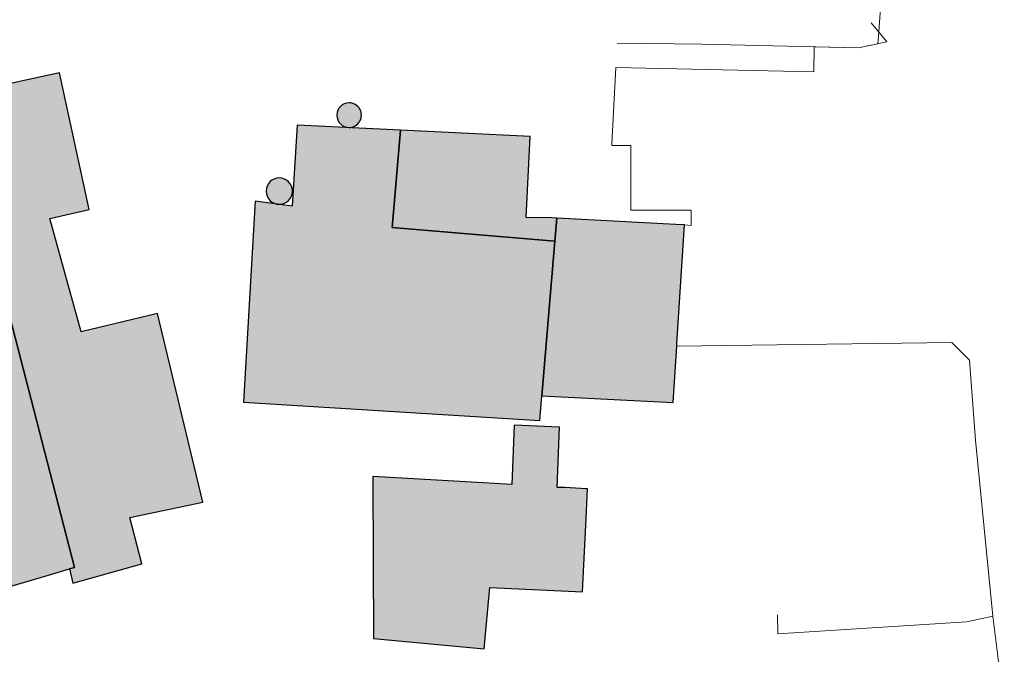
# Model space of a CAD drawing. Header units: metres. Extents: x 191562 to 192551, y 309453 to 310109.
# Tile 35 of 49: x 192057 to 192124, y 309855 to 309898. Entities that reach past the tile are written whole.
import ezdxf

# ---------------------------------------------------------------- set-up
doc = ezdxf.new("R2010")
doc.units = ezdxf.units.M
for name, color, linetype, lineweight in [('B-WE-GR-BOUWLAND-GV', 253, 'Continuous', 9), ('B-WE-GR-HAAG-G', 253, 'GR-HAAG1', 9), ('B-WE-IE-TERREINAFSCHEIDING_KUNSTMATIG_HEKWERK-G', 253, 'IE-TERREINAFSCHEIDING-KUNSTMATIG', 9), ('B-WE-OG-BEBOUWING-GV', 250, 'Continuous', 25), ('B-WE-OG-BEBOUWING_SILO-GV', 250, 'Continuous', 25), ('B-WE-OG-TERREIN_ERF-GV', 253, 'Continuous', 9)]:
    doc.layers.add(name, color=color, linetype=linetype, lineweight=lineweight)
doc.layers.add('B-WE-OG-BEBOUWING-V', color=7, linetype='Continuous', lineweight=5, true_color=0xfff3f2)
doc.layers.add('B-WE-OG-BEBOUWING_SILO-V', color=7, linetype='Continuous', lineweight=5, true_color=0xfff3f2)
doc.linetypes.add('GR-HAAG1', pattern='A,6,[176,NLCS.SHX,S=0.125,R=0,X=0,Y=0],-2', length=8)
doc.linetypes.add('IE-TERREINAFSCHEIDING-KUNSTMATIG', pattern='A,4,[82,NLCS.SHX,S=0.75,R=90,X=0,Y=0],4,-2', length=10)

msp = doc.modelspace()

# ---------------------------------------------------------------- hatches: boundary and pattern name
at = {"layer": 'B-WE-OG-BEBOUWING-V'}
for points in [[(192041.789, 309832.516), (192042.126, 309832.612), (192049.583, 309834.742), (192055.749, 309836.504), (192056.124, 309836.611), (192053.375, 309846.236), (192051.636, 309852.323), (192050.963, 309852.131), (192049.416, 309857.555), (192055.181, 309859.24), (192059.414, 309860.477), (192060.615, 309860.828), (192060.945, 309860.924), (192051.996, 309895.576), (192044.945, 309893.536), (192048.33, 309881.762), (192048.753, 309881.894), (192052.743, 309867.846), (192041.921, 309864.788), (192039.793, 309872.849), (192034.979, 309871.51), (192037.226, 309863.495), (192033.681, 309862.521)], [(192060.615, 309860.828), (192060.839, 309859.874), (192065.488, 309861.165), (192064.675, 309864.288), (192069.607, 309865.327), (192066.545, 309878.071), (192061.388, 309876.844), (192059.275, 309884.487), (192061.947, 309885.098), (192059.942, 309894.336), (192052.886, 309892.794), (192052.271, 309895.656), (192051.996, 309895.576), (192060.945, 309860.924)], [(192093.376, 309882.968), (192082.4, 309883.888), (192082.95, 309890.456), (192075.976, 309890.792), (192075.647, 309885.319), (192073.14, 309885.654), (192072.347, 309872.089), (192092.357, 309870.845), (192092.498, 309872.522)], [(192082.95, 309890.456), (192082.4, 309883.888), (192093.376, 309882.968), (192093.507, 309884.52), (192093.145, 309884.54), (192091.432, 309884.549), (192091.722, 309890.033)], [(192092.498, 309872.522), (192101.361, 309872.071), (192101.609, 309875.874), (192101.62, 309876.046), (192102.142, 309884.054), (192101.546, 309884.086), (192093.507, 309884.52), (192093.376, 309882.968)], [(192081.083, 309866.821), (192081.138, 309856.126), (192088.616, 309855.437), (192088.997, 309859.575), (192095.242, 309859.269), (192095.487, 309864.263), (192095.583, 309866.227), (192095.483, 309866.233), (192094.043, 309866.316), (192093.541, 309866.316), (192093.701, 309870.403), (192090.634, 309870.523), (192090.469, 309866.522), (192081.089, 309867.063)]]:
    msp.add_hatch(color=256, dxfattribs=at).paths.add_polyline_path(points)
at = {"layer": 'B-WE-OG-BEBOUWING_SILO-V'}
h = msp.add_hatch(color=256, dxfattribs=at)
edge = h.paths.add_edge_path()
edge.add_arc((192079.489, 309891.471), 0.832, 90.03445, 269.96555)
edge.add_arc((192079.489, 309891.471), 0.832, 269.96555, 450.03445)
h = msp.add_hatch(color=256, dxfattribs=at)
edge = h.paths.add_edge_path()
edge.add_arc((192074.774, 309886.339), 0.888, 90, 270)
edge.add_arc((192074.774, 309886.339), 0.888, 270, 450)

# ---------------------------------------------------------------- linework, layer by layer
at = {"layer": 'B-WE-GR-BOUWLAND-GV'}
for points in [[(192090.927, 309922.386), (192111.645, 309921.069), (192110.477, 309904.233), (192115.731, 309903.833), (192115.242, 309897.087)], [(192115.183, 309896.286), (192113.881, 309896.008), (192110.878, 309896.079)], [(192110.872, 309894.397), (192097.495, 309894.681), (192097.218, 309889.524), (192097.225, 309889.416), (192098.505, 309889.416), (192098.505, 309885.055)], [(192102.573, 309885.055), (192102.573, 309884.026)], [(192102.142, 309884.054), (192101.62, 309876.046), (192101.609, 309875.874)]]:
    msp.add_lwpolyline(points, dxfattribs=at)
at = {"layer": 'B-WE-GR-HAAG-G'}
for points in [[(192097.584, 309896.334), (192103.325, 309896.256), (192113.881, 309896.008), (192115.791, 309896.416)], [(192122.95, 309857.632), (192123.387, 309854.028), (192123.566, 309851.653), (192123.722, 309848.166), (192123.173, 309838.597)]]:
    msp.add_lwpolyline(points, dxfattribs=at)
at = {"layer": 'B-WE-IE-TERREINAFSCHEIDING_KUNSTMATIG_HEKWERK-G'}
for points in [[(192114.744, 309897.695), (192115.791, 309896.416)], [(192122.95, 309857.632), (192121.174, 309857.242), (192108.427, 309856.439), (192108.42, 309857.725)]]:
    msp.add_lwpolyline(points, dxfattribs=at)
at = {"layer": 'B-WE-OG-BEBOUWING-GV'}
for points in [[(192041.789, 309832.516), (192042.126, 309832.612), (192049.583, 309834.742), (192055.749, 309836.504), (192056.124, 309836.611), (192053.375, 309846.236), (192051.636, 309852.323), (192050.963, 309852.131), (192049.416, 309857.555), (192055.181, 309859.24), (192059.414, 309860.477), (192060.615, 309860.828), (192060.945, 309860.924), (192051.996, 309895.576), (192044.945, 309893.536), (192048.33, 309881.762), (192048.753, 309881.894), (192052.743, 309867.846), (192041.921, 309864.788), (192039.793, 309872.849), (192034.979, 309871.51), (192037.226, 309863.495), (192033.681, 309862.521)], [(192060.615, 309860.828), (192060.839, 309859.874), (192065.488, 309861.165), (192064.675, 309864.288), (192069.607, 309865.327), (192066.545, 309878.071), (192061.388, 309876.844), (192059.275, 309884.487), (192061.947, 309885.098), (192059.942, 309894.336), (192052.886, 309892.794), (192052.271, 309895.656), (192051.996, 309895.576), (192060.945, 309860.924)], [(192093.376, 309882.968), (192082.4, 309883.888), (192082.95, 309890.456), (192075.976, 309890.792), (192075.647, 309885.319), (192073.14, 309885.654), (192072.347, 309872.089), (192092.357, 309870.845), (192092.498, 309872.522)], [(192082.95, 309890.456), (192082.4, 309883.888), (192093.376, 309882.968), (192093.507, 309884.52), (192093.145, 309884.54), (192091.432, 309884.549), (192091.722, 309890.033)], [(192092.498, 309872.522), (192101.361, 309872.071), (192101.609, 309875.874), (192101.62, 309876.046), (192102.142, 309884.054), (192101.546, 309884.086), (192093.507, 309884.52), (192093.376, 309882.968)], [(192081.083, 309866.821), (192081.138, 309856.126), (192088.616, 309855.437), (192088.997, 309859.575), (192095.242, 309859.269), (192095.487, 309864.263), (192095.583, 309866.227), (192095.483, 309866.233), (192094.043, 309866.316), (192093.541, 309866.316), (192093.701, 309870.403), (192090.634, 309870.523), (192090.469, 309866.522), (192081.089, 309867.063)]]:
    msp.add_lwpolyline(points, close=True, dxfattribs=at)
at = {"layer": 'B-WE-OG-BEBOUWING_SILO-GV'}
for points in [[(192079.488, 309892.303, 0.999399), (192079.488, 309890.64)], [(192079.488, 309890.64, 1.000602), (192079.488, 309892.303)], [(192074.774, 309887.227, 1), (192074.774, 309885.451)], [(192074.774, 309885.451, 1), (192074.774, 309887.227)]]:
    msp.add_lwpolyline(points, format="xyb", dxfattribs=at)
at = {"layer": 'B-WE-OG-TERREIN_ERF-GV'}
for points in [[(192115.183, 309896.286), (192115.242, 309897.087)], [(192110.872, 309894.397), (192110.878, 309896.079)], [(192052.886, 309892.794), (192059.942, 309894.336), (192061.947, 309885.098), (192059.275, 309884.487), (192061.388, 309876.844), (192066.545, 309878.071), (192069.607, 309865.327), (192064.675, 309864.288), (192065.488, 309861.165), (192060.839, 309859.874), (192060.615, 309860.828), (192059.414, 309860.477), (192055.181, 309859.24)], [(192122.95, 309857.632), (192121.782, 309869.521), (192121.361, 309874.931), (192120.185, 309876.127), (192101.609, 309875.874), (192101.361, 309872.071), (192092.498, 309872.522), (192092.357, 309870.845), (192072.347, 309872.089), (192073.14, 309885.654), (192075.647, 309885.319), (192075.976, 309890.792), (192082.95, 309890.456), (192091.722, 309890.033), (192091.432, 309884.549), (192093.145, 309884.54), (192093.507, 309884.52), (192101.546, 309884.086), (192102.142, 309884.054), (192102.573, 309884.026)], [(192102.573, 309885.055), (192098.505, 309885.055)]]:
    msp.add_lwpolyline(points, dxfattribs=at)
msp.add_lwpolyline([(192090.469, 309866.522), (192090.634, 309870.523), (192093.701, 309870.403), (192093.541, 309866.316), (192094.043, 309866.316), (192095.483, 309866.233), (192095.583, 309866.227), (192095.487, 309864.263), (192095.242, 309859.269), (192088.997, 309859.575), (192088.616, 309855.437), (192081.138, 309856.126), (192081.083, 309866.821), (192081.089, 309867.063)], close=True, dxfattribs=at)

doc.saveas('drawing.dxf')
